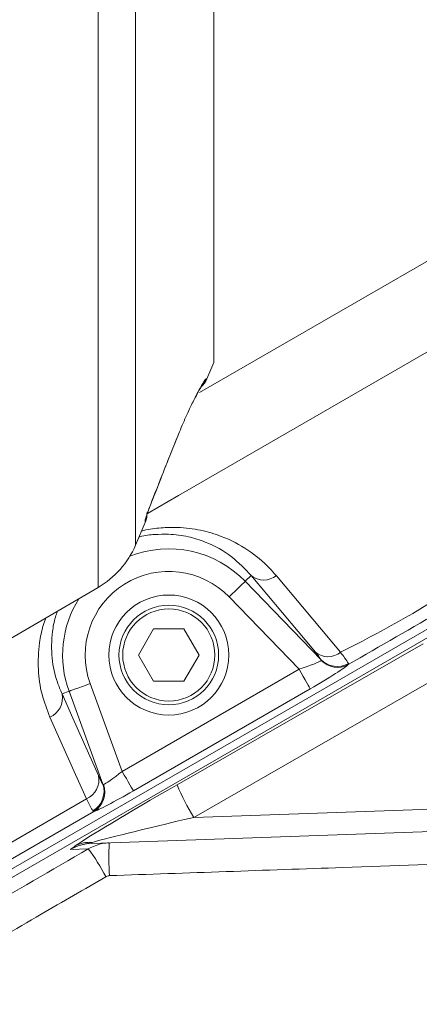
# Model space of a CAD drawing. Header units: millimetres. Extents: x 0 to 8410, y 0 to 5940.
# Tile 139 of 179: x 5528 to 5582, y 4126 to 4258. Entities that reach past the tile are written whole.
import ezdxf

# ---------------------------------------------------------------- set-up
doc = ezdxf.new("R2010")
doc.units = ezdxf.units.MM
doc.header["$LTSCALE"] = 10

msp = doc.modelspace()

# ---------------------------------------------------------------- linework, layer by layer
at = {"color": 8, "linetype": 'Continuous', "lineweight": 0}
for p, q in [((5538.78, 4181.87), (5538.78, 4323.87)), ((5543.76, 4318.23), (5543.76, 4187.51)), ((5553.17, 4209.7), (5553.24, 4209.69)), ((5545.04, 4190.53), (5545.06, 4190.9)), ((5559.17, 4183.46), (5558.38, 4182.7)), ((5558.38, 4182.7), (5568.49, 4172.23)), ((5565.55, 4170.97), (5556.23, 4180.62)), ((5549.3, 4155.55), (5582.08, 4174.37)), ((5568.5, 4172.14), (5568.49, 4172.23)), ((5572.13, 4171.75), (5572.12, 4171.59)), ((5541.98, 4157.36), (5565.55, 4170.97)), ((5584.31, 4170.05), (5551.53, 4151.22)), ((5537.72, 4169.06), (5541.98, 4157.36)), ((5567.05, 4168.37), (5543.48, 4154.76)), ((5533.97, 4167.69), (5534.91, 4168.03)), ((5539.41, 4155.67), (5534.91, 4168.03)), ((5539.41, 4155.67), (5539.48, 4155.62)), ((5551.53, 4151.22), (5621.47, 4153.67)), ((5538.21, 4152.02), (5538.07, 4152.09)), ((5537.47, 4147.03), (5535.09, 4146.94))]:
    msp.add_line(p, q, dxfattribs=at)
at = {"color": 7, "linetype": 'Continuous', "lineweight": 0}
for p, q in [((5554.2, 4293.87), (5554.2, 4211.87)), ((5553.26, 4209.68), (5554.2, 4211.87)), ((5551.71, 4207.21), (5551.62, 4207)), ((5549.38, 4202.04), (5549.4, 4202.06)), ((5506.7, 4132.49), (5623.81, 4200.11)), ((5623.35, 4198.68), (5507.2, 4131.63)), ((5543.76, 4187.51), (5545.06, 4190.52)), ((5516.72, 4169), (5538.78, 4181.87)), ((5544.16, 4172.87), (5546.18, 4176.37)), ((5546.18, 4176.37), (5550.22, 4176.37)), ((5550.22, 4176.37), (5552.25, 4172.87)), ((5546.18, 4169.37), (5544.16, 4172.87)), ((5552.25, 4172.87), (5550.22, 4169.37)), ((5550.22, 4169.37), (5546.18, 4169.37)), ((5621.41, 4150.67), (5537.95, 4147.75))]:
    msp.add_line(p, q, dxfattribs=at)
at = {"color": 8, "linetype": 'Continuous', "lineweight": 0, "flags": 128}
for points in [[(5552.3, 4207.86), (5587.73, 4228.32), (5591.13, 4230.46), (5594.16, 4233.06), (5596.65, 4236.28), (5598.49, 4239.89), (5599.54, 4243.37), (5599.99, 4246.97), (5600.01, 4248.58), (5599.47, 4317.77), (5599.31, 4322.04), (5598.56, 4326.22), (5597.22, 4329.52), (5595.35, 4332.54), (5593.01, 4335.21), (5590.26, 4337.46), (5587.11, 4339.25), (5583.7, 4340.46), (5578.98, 4341.25), (5553.86, 4344.5), (5528.67, 4346.99), (5500.61, 4348.85), (5500.61, 4348.85)], [(5592.97, 4219.25), (5549.47, 4194.14), (5545.35, 4191.76)], [(5553.17, 4209.7), (5552.97, 4209.31), (5552.72, 4208.95)], [(5567.73, 4173.24), (5565.42, 4175.99), (5559.17, 4183.46)], [(5562.53, 4183.45), (5564.84, 4180.69), (5571.09, 4173.23)], [(5556.23, 4180.62), (5556.63, 4181.01), (5557.03, 4181.39), (5557.39, 4181.74), (5557.71, 4182.05), (5557.98, 4182.31), (5558.19, 4182.51), (5558.32, 4182.64), (5558.38, 4182.7)], [(5565.55, 4170.97), (5565.83, 4170.48), (5566.1, 4170), (5566.36, 4169.56), (5566.58, 4169.18), (5566.77, 4168.85), (5566.91, 4168.61), (5567.01, 4168.44), (5567.05, 4168.37)], [(5537.72, 4169.06), (5537.19, 4168.86), (5536.68, 4168.68), (5536.2, 4168.5), (5535.78, 4168.35), (5535.43, 4168.22), (5535.16, 4168.12), (5534.99, 4168.06), (5534.91, 4168.03)], [(5533.97, 4167.69), (5535.42, 4164.43), (5538.83, 4156.8)], [(5537.23, 4153.68), (5535.77, 4156.94), (5532.36, 4164.57)], [(5543.48, 4154.76), (5543.44, 4154.84), (5543.34, 4155), (5543.2, 4155.25), (5543.01, 4155.57), (5542.79, 4155.96), (5542.54, 4156.4), (5542.26, 4156.87), (5541.98, 4157.36)], [(5505.16, 4135.17), (5522.48, 4145.17), (5537.23, 4153.68)], [(5538.21, 4152.02), (5523.02, 4143.24), (5506.13, 4133.49)]]:
    msp.add_lwpolyline(points, dxfattribs=at)
at = {"color": 7, "linetype": 'Continuous', "lineweight": 0}
for radius in [8, 6.64]:
    msp.add_circle((5548.2, 4172.87), radius, dxfattribs=at)
at = {"color": 8, "linetype": 'Continuous', "lineweight": 0}
msp.add_circle((5548.2, 4172.87), 6.14, dxfattribs=at)
at = {"color": 7, "linetype": 'Continuous', "lineweight": 0}
for centre, radius, start, end in [((5550.51, 4210.87), 3, 311.7455, 336.6769), ((5542.28, 4191.67), 3, 337.6255, 357), ((5532.73, 4192.24), 12, 300.2705, 336.8014)]:
    msp.add_arc(centre, radius, start, end, dxfattribs=at)
at = {"color": 8, "linetype": 'Continuous', "lineweight": 0}
for centre, radius, start, end in [((5542.35, 4192.07), 2.96, 336.6332, 356.9963), ((5548.2, 4172.87), 14.15, 44, 111.5656), ((5548.2, 4172.87), 11.15, 44, 200), ((5560.85, 4185.59), 2.72, 231.6094, 308.0047), ((5548.2, 4172.87), 14.15, 147.9942, 200), ((5569.42, 4175.37), 2.72, 231.6064, 308.0036), ((5570.62, 4174.34), 3, 224.8326, 300.1638), ((5570.67, 4174.21), 2.99, 223.7121, 299.0198), ((5531.27, 4167.11), 2.76, 293.3413, 12.1109), ((5536.13, 4156.22), 2.76, 293.3403, 12.1098), ((5536.57, 4154.69), 3, 299.9454, 19.1292), ((5536.67, 4154.59), 3, 301.0263, 20.1549), ((5577.11, 4167.18), 30.14, 202.7002, 211.9628), ((5537.65, 4143.82), 4.08, 85.1807, 117.9876), ((5537.81, 4147.87), 0.181, 320.7042, 3.826), ((5581.73, 4145.9), 41.51, 177.3331, 183.3921), ((5510.62, 4127.44), 33.24, 28.5307, 36.1141)]:
    msp.add_arc(centre, radius, start, end, dxfattribs=at)
for centre, major_axis, ratio, start_param, end_param in [((5565.32, 4171.2), (3.2, 1), 0.08635, 4.755826, 6.134031), ((5566.82, 4168.6), (5.36, 3.09), 0.050843, 4.7251, 6.103305), ((5541.87, 4157.66), (2.45, 2.03), 0.094554, 3.300513, 4.678718), ((5550.22, 4155.6), (14.87, 8.52), 0.024504, 1.619073, 2.898481), ((5543.37, 4155.06), (5.28, 3.05), 0.051607, 3.325059, 4.703264), ((5552.72, 4151.27), (15.07, 3.52), 0.014553, 1.646321, 2.925728), ((5681.12, 4020.33), (3474.67, 2011.7), 0.045241, 1.585948, 1.594396)]:
    msp.add_ellipse(centre, major_axis=major_axis, ratio=ratio, start_param=start_param, end_param=end_param, dxfattribs=at)
at = {"color": 7, "linetype": 'Continuous', "lineweight": 0}
msp.add_ellipse((5538.17, 4141.76), major_axis=(6.13, 0.17), ratio=0.979161, start_param=1.57811, end_param=2.069374, dxfattribs=at)
at = {"color": 8, "linetype": 'Continuous', "lineweight": 0}
for points, knots in [([(5551.71, 4207.21), (5552.01, 4207.79), (5552.62, 4208.95), (5553.06, 4209.63), (5553.15, 4209.68), (5553.17, 4209.7)], [0, 0, 0, 0, 0.4112133, 0.8280843, 1, 1, 1, 1]), ([(5545.06, 4190.9), (5545.08, 4190.97), (5545.11, 4191.12), (5545.41, 4191.98), (5546.06, 4193.68), (5547.04, 4196.2), (5548.2, 4199.12), (5548.99, 4201.08), (5549.38, 4202.04)], [0, 0, 0, 0, 0.0617076, 0.14373, 0.2976714, 0.5344536, 0.772289, 1, 1, 1, 1]), ([(5571.09, 4173.23), (5576.25, 4175.9), (5593.29, 4184.71), (5607.97, 4202.34), (5621.51, 4202.34), (5621.51, 4202.34)], [0, 0, 0, 0, 0.302377, 0.999999, 1, 1, 1, 1]), ([(5623.24, 4201.1), (5618.97, 4198.65), (5610.45, 4193.74), (5593.42, 4183.89), (5580.64, 4176.51), (5572.12, 4171.59)], [0, 0, 0, 0, 0.2499654, 0.5000046, 1, 1, 1, 1]), ([(5544.56, 4189.37), (5544.66, 4189.4), (5545.55, 4189.7), (5547.18, 4189.84), (5549.77, 4189.94), (5552.5, 4189.57), (5555.7, 4188.61), (5558.83, 4186.95), (5561.12, 4185.05), (5562.22, 4183.79), (5562.53, 4183.45)], [0, 0, 0, 0, 0.011159, 0.104397, 0.197793, 0.341286, 0.485071, 0.701036, 0.917306, 1, 1, 1, 1]), ([(5559.17, 4183.46), (5558.34, 4184.34), (5556.7, 4186.11), (5553.73, 4187.77), (5550.83, 4188.69), (5548.54, 4189.03), (5546.34, 4188.95), (5545.01, 4188.86), (5544.27, 4188.62), (5544.23, 4188.61)], [0, 0, 0, 0, 0.264033, 0.527554, 0.671338, 0.8148, 0.905014, 0.99502, 1, 1, 1, 1]), ([(5532.36, 4164.57), (5531.97, 4165.58), (5531.19, 4167.59), (5530.7, 4170.93), (5530.86, 4174.03), (5531.28, 4176.36), (5531.7, 4177.48), (5531.83, 4177.81)], [0, 0, 0, 0, 0.257812, 0.516333, 0.773487, 0.932485, 1, 1, 1, 1]), ([(5533.37, 4178.71), (5533.27, 4178.45), (5532.93, 4177.52), (5532.57, 4175.38), (5532.52, 4172.41), (5533.12, 4169.69), (5533.75, 4168.2), (5533.97, 4167.69)], [0, 0, 0, 0, 0.060683, 0.218011, 0.527875, 0.838192, 1, 1, 1, 1]), ([(5568.49, 4172.23), (5568.4, 4172.37), (5568.26, 4172.6), (5567.87, 4173.07), (5567.73, 4173.24)], [0, 0, 0, 0, 0.6288251, 1, 1, 1, 1]), ([(5571.09, 4173.23), (5571.28, 4172.97), (5571.8, 4172.28), (5572, 4171.96), (5572.13, 4171.75)], [0, 0, 0, 0, 0.3708, 1, 1, 1, 1]), ([(5538.83, 4156.8), (5538.99, 4156.46), (5539.23, 4155.94), (5539.36, 4155.75), (5539.41, 4155.67)], [0, 0, 0, 0, 0.62927, 1, 1, 1, 1]), ([(5538.07, 4152.09), (5538, 4152.19), (5537.82, 4152.47), (5537.46, 4153.21), (5537.23, 4153.68)], [0, 0, 0, 0, 0.370799, 1, 1, 1, 1]), ([(5537.99, 4147.88), (5537.15, 4147.72), (5536.14, 4147.52), (5535.24, 4147.03), (5535.09, 4146.95), (5535.09, 4146.94)], [0, 0, 0, 0, 0.835665, 0.994438, 1, 1, 1, 1]), ([(5535.09, 4146.94), (5535.09, 4146.95), (5535.12, 4146.97), (5535.32, 4147.12), (5535.55, 4147.28), (5535.74, 4147.42)], [0, 0, 0, 0, 0.009792, 0.148354, 1, 1, 1, 1]), ([(5537.47, 4147.03), (5538.08, 4147.32), (5538.97, 4147.74), (5539.95, 4147.81), (5540.26, 4147.84)], [0, 0, 0, 0, 0.68247, 1, 1, 1, 1]), ([(5621.33, 4146.28), (5618, 4146.16), (5601.36, 4145.58), (5574.35, 4144.64), (5550.66, 4143.81), (5540.29, 4143.45)], [0, 0, 0, 0, 0.123239, 0.616201, 1, 1, 1, 1]), ([(5540.29, 4143.45), (5540.24, 4143.44), (5540.07, 4143.43), (5539.92, 4143.36), (5539.82, 4143.31)], [0, 0, 0, 0, 0.318307, 1, 1, 1, 1]), ([(5539.82, 4143.31), (5536.94, 4141.64), (5527.17, 4135.97), (5517.41, 4130.3), (5510.53, 4126.3)], [0, 0, 0, 0, 0.294976, 1, 1, 1, 1])]:
    msp.add_open_spline(points, degree=3, knots=knots, dxfattribs=at)
at = {"color": 7, "linetype": 'Continuous', "lineweight": 0}
for points, knots in [([(5551.62, 4207), (5551.79, 4207.33), (5552.11, 4207.95), (5552.46, 4208.57), (5552.64, 4208.87), (5552.73, 4208.99), (5552.71, 4208.97), (5552.71, 4208.97)], [0, 0, 0, 0, 0.324667, 0.604387, 0.843173, 0.998657, 1, 1, 1, 1]), ([(5549.38, 4202.04), (5549.7, 4202.82), (5550.35, 4204.38), (5551.16, 4206.13), (5551.58, 4206.96), (5551.71, 4207.21)], [0, 0, 0, 0, 0.4140532, 0.8281541, 1, 1, 1, 1]), ([(5545.21, 4191.37), (5545.21, 4191.37), (5545.21, 4191.36), (5545.23, 4191.41), (5545.28, 4191.57), (5545.41, 4191.94), (5545.65, 4192.58), (5546.02, 4193.56), (5546.55, 4194.92), (5547.25, 4196.69), (5548.14, 4198.93), (5548.87, 4200.75), (5549.32, 4201.86), (5549.4, 4202.06)], [0, 0, 0, 0, 0.003334, 0.020886, 0.047735, 0.094626, 0.164608, 0.258476, 0.376238, 0.537837, 0.722168, 0.948413, 1, 1, 1, 1])]:
    msp.add_open_spline(points, degree=3, knots=knots, dxfattribs=at)

doc.saveas('drawing.dxf')
